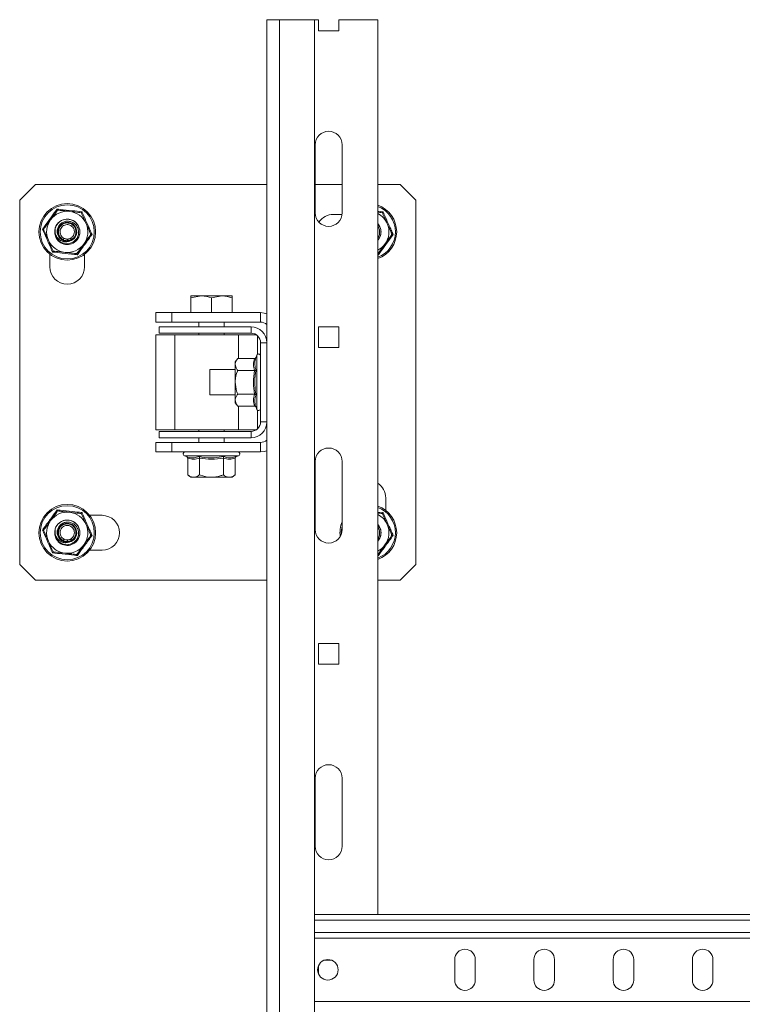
# Model space of a CAD drawing. Header units: millimetres. Extents: x 15 to 1486, y -3131 to -190.
# Tile 82 of 83: x 1030 to 1258, y -501 to -190. Entities that reach past the tile are written whole.
import ezdxf

# ---------------------------------------------------------------- set-up
doc = ezdxf.new("R2010")
doc.units = ezdxf.units.MM

msp = doc.modelspace()

# ---------------------------------------------------------------- linework, layer by layer
at = {"color": 7, "linetype": 'Continuous', "lineweight": 15}
for p, q in [((1108.29, -190.43), (1108.29, -1290.68)), ((1112.29, -190.43), (1108.29, -190.43)), ((1112.29, -190.43), (1112.29, -1390.68)), ((1112.29, -190.43), (1123.29, -190.43)), ((1123.29, -190.43), (1123.29, -1390.68)), ((1123.29, -190.43), (1124.54, -190.43)), ((1124.54, -190.43), (1124.54, -193.93)), ((1131.04, -193.93), (1131.04, -190.43)), ((1131.04, -190.43), (1143.29, -190.43)), ((1143.29, -190.43), (1143.29, -472.93)), ((1124.54, -193.93), (1131.04, -193.93)), ((1123.54, -251.43), (1123.54, -229.93)), ((1132.04, -229.93), (1132.04, -251.43)), ((1035.29, -242.43), (1030.29, -247.43)), ((1035.29, -242.43), (1108.29, -242.43)), ((1123.54, -242.43), (1132.04, -242.43)), ((1143.29, -242.43), (1150.29, -242.43)), ((1155.29, -247.43), (1150.29, -242.43)), ((1030.29, -362.43), (1030.29, -247.43)), ((1155.29, -247.43), (1155.29, -362.43)), ((1129.29, -251.93), (1132.01, -251.93)), ((1041.63, -259.04), (1041.94, -259.62)), ((1044.04, -259.91), (1044.04, -259.9)), ((1044.72, -260.37), (1044.04, -259.91)), ((1045.37, -260.22), (1045.37, -260.22)), ((1045.37, -260.36), (1045.37, -260.22)), ((1046.66, -259.84), (1046.01, -260.34)), ((1046.66, -259.84), (1046.66, -259.84)), ((1039.79, -268.43), (1039.79, -264.49)), ((1050.79, -264.49), (1050.79, -268.43)), ((1084.29, -278.21), (1087.54, -277.63)), ((1084.29, -277.63), (1087.54, -277.63)), ((1084.29, -282.93), (1084.29, -278.21)), ((1094.04, -277.63), (1087.54, -277.63)), ((1090.79, -278.21), (1094.04, -277.63)), ((1090.79, -282.93), (1090.79, -278.21)), ((1097.29, -277.63), (1094.04, -277.63)), ((1097.29, -282.93), (1097.29, -278.21)), ((1073.29, -285.93), (1073.29, -282.93)), ((1073.29, -282.93), (1078.29, -282.93)), ((1078.29, -285.93), (1073.29, -285.93)), ((1078.29, -282.93), (1078.29, -285.93)), ((1078.29, -282.93), (1106.29, -282.93)), ((1078.29, -285.93), (1106.29, -285.93)), ((1086.79, -285.93), (1086.79, -287.43)), ((1094.79, -287.43), (1094.79, -285.93)), ((1106.29, -285.93), (1106.29, -282.93)), ((1074.29, -287.43), (1074.29, -289.43)), ((1074.29, -287.43), (1103.29, -287.43)), ((1103.29, -289.43), (1103.29, -287.43)), ((1131.04, -287.43), (1124.54, -287.43)), ((1124.54, -287.43), (1124.54, -293.93)), ((1131.04, -293.93), (1131.04, -287.43)), ((1073.29, -289.93), (1073.29, -319.93)), ((1073.29, -289.93), (1079.29, -289.93)), ((1074.29, -289.43), (1103.29, -289.43)), ((1079.29, -289.93), (1079.29, -319.93)), ((1079.29, -289.93), (1099.29, -289.93)), ((1086.79, -289.43), (1086.79, -289.93)), ((1094.79, -289.93), (1094.79, -289.43)), ((1099.29, -289.93), (1104.95, -289.93)), ((1105.29, -296.11), (1105.29, -290.19)), ((1108.29, -292.43), (1106.29, -292.43)), ((1106.29, -292.43), (1106.29, -317.43)), ((1124.54, -293.93), (1131.04, -293.93)), ((1099.09, -297.42), (1098.29, -298.43)), ((1098.29, -298.43), (1098.29, -299.3)), ((1104.36, -297.42), (1099.09, -297.42)), ((1105.09, -296.39), (1104.86, -297.03)), ((1098.29, -300.93), (1090.29, -300.93)), ((1090.29, -300.93), (1090.29, -308.93)), ((1098.29, -304.93), (1098.29, -299.3)), ((1104.36, -301.18), (1099.09, -301.18)), ((1098.29, -304.93), (1098.29, -310.56)), ((1090.29, -308.93), (1098.29, -308.93)), ((1098.29, -310.56), (1098.29, -311.43)), ((1104.36, -308.68), (1099.09, -308.68)), ((1098.29, -311.43), (1099.09, -312.44)), ((1104.36, -312.44), (1099.09, -312.44)), ((1104.86, -312.83), (1105.09, -313.47)), ((1105.29, -319.67), (1105.29, -313.75)), ((1073.29, -319.93), (1079.29, -319.93)), ((1079.29, -319.93), (1099.29, -319.93)), ((1086.79, -319.93), (1086.79, -320.43)), ((1094.79, -320.43), (1094.79, -319.93)), ((1104.95, -319.93), (1099.29, -319.93)), ((1106.29, -317.43), (1108.29, -317.43)), ((1074.29, -320.43), (1074.29, -322.43)), ((1103.29, -320.43), (1074.29, -320.43)), ((1103.29, -322.43), (1074.29, -322.43)), ((1086.79, -322.43), (1086.79, -323.93)), ((1094.79, -323.93), (1094.79, -322.43)), ((1103.29, -322.43), (1103.29, -320.43)), ((1073.29, -326.93), (1073.29, -323.93)), ((1073.29, -323.93), (1078.29, -323.93)), ((1078.29, -323.93), (1078.29, -326.93)), ((1106.29, -323.93), (1078.29, -323.93)), ((1106.29, -326.93), (1106.29, -323.93)), ((1078.29, -326.93), (1073.29, -326.93)), ((1106.29, -326.93), (1078.29, -326.93)), ((1082.25, -328.13), (1082.9, -328.37)), ((1083.29, -328.87), (1083.29, -334.13)), ((1087.04, -328.87), (1087.04, -334.13)), ((1094.55, -328.87), (1094.55, -334.13)), ((1098.3, -328.87), (1098.3, -334.13)), ((1098.69, -328.37), (1099.34, -328.13)), ((1123.54, -351.43), (1123.54, -329.93)), ((1132.04, -329.93), (1132.04, -351.43)), ((1083.29, -334.13), (1084.29, -334.93)), ((1084.29, -334.93), (1085.16, -334.93)), ((1090.79, -334.93), (1085.16, -334.93)), ((1090.79, -334.93), (1096.42, -334.93)), ((1096.42, -334.93), (1097.29, -334.93)), ((1097.29, -334.93), (1098.3, -334.13)), ((1145.79, -341.43), (1145.79, -345.37)), ((1052.35, -346.93), (1056.29, -346.93)), ((1041.63, -354.04), (1041.94, -354.62)), ((1044.04, -354.91), (1044.04, -354.9)), ((1044.72, -355.37), (1044.04, -354.91)), ((1045.37, -355.22), (1045.37, -355.22)), ((1045.37, -355.36), (1045.37, -355.22)), ((1046.66, -354.84), (1046.01, -355.34)), ((1046.66, -354.84), (1046.66, -354.84)), ((1056.29, -357.93), (1052.35, -357.93)), ((1030.29, -362.43), (1035.29, -367.43)), ((1150.29, -367.43), (1155.29, -362.43)), ((1108.29, -367.43), (1035.29, -367.43)), ((1150.29, -367.43), (1143.29, -367.43)), ((1131.04, -387.43), (1124.54, -387.43)), ((1124.54, -387.43), (1124.54, -393.93)), ((1131.04, -393.93), (1131.04, -387.43)), ((1124.54, -393.93), (1131.04, -393.93)), ((1123.54, -451.43), (1123.54, -429.93)), ((1132.04, -429.93), (1132.04, -451.43)), ((1393.29, -472.93), (1123.29, -472.93)), ((1393.29, -480.43), (1123.29, -480.43)), ((1128.79, -487.43), (1126.29, -487.43)), ((1167.54, -487.18), (1167.54, -493.68)), ((1174.04, -493.68), (1174.04, -487.18)), ((1192.54, -487.18), (1192.54, -493.68)), ((1199.04, -493.68), (1199.04, -487.18)), ((1217.54, -487.18), (1217.54, -493.68)), ((1224.04, -493.68), (1224.04, -487.18)), ((1242.54, -487.18), (1242.54, -493.68)), ((1249.04, -493.68), (1249.04, -487.18)), ((1124.54, -489.18), (1124.54, -491.68)), ((1393.29, -500.43), (1123.29, -500.43))]:
    msp.add_line(p, q, dxfattribs=at)
at = {"color": 8, "linetype": 'Continuous', "lineweight": 15}
for p, q in [((1143.29, -250.89), (1144.96, -251.06)), ((1143.48, -264.65), (1143.29, -264.63)), ((1099.29, -297.42), (1099.29, -289.93)), ((1105.09, -304.93), (1105.09, -296.39)), ((1105.09, -313.47), (1105.09, -304.93)), ((1099.29, -319.93), (1099.29, -312.44)), ((1090.79, -328.13), (1082.25, -328.13)), ((1099.34, -328.13), (1090.79, -328.13)), ((1143.29, -345.89), (1144.96, -346.06)), ((1143.48, -359.65), (1143.29, -359.63)), ((1393.29, -474.73), (1123.29, -474.73)), ((1393.29, -478.63), (1123.29, -478.63))]:
    msp.add_line(p, q, dxfattribs=at)
at = {"color": 7, "linetype": 'Continuous', "lineweight": 15, "flags": 128}
for points in [[(1106.29, -282.93), (1107.46, -283.05), (1108.29, -283.27)], [(1108.29, -326.59), (1107.46, -326.82), (1106.29, -326.93)]]:
    msp.add_lwpolyline(points, dxfattribs=at)
at = {"color": 7, "linetype": 'Continuous', "lineweight": 15}
for centre, radius in [((1045.29, -257.43), 8.95), ((1045.29, -257.43), 8.54), ((1045.29, -352.43), 8.95), ((1045.29, -352.43), 8.54), ((1127.54, -490.43), 3.25)]:
    msp.add_circle(centre, radius, dxfattribs=at)
for centre, radius, start, end in [((1127.79, -229.93), 4.25, 0, 180), ((1045.29, -257.43), 6.5, 83.7963, 143.7963), ((1045.29, -257.43), 6.5, 23.7963, 83.7963), ((1127.79, -251.43), 4.25, 180, 0), ((1140.29, -257.43), 8.95, 289.5844, 70.4156), ((1140.29, -257.43), 6.5, 23.7963, 62.5136), ((1045.29, -257.43), 6.5, 143.7963, 203.7963), ((1045.29, -257.43), 4, 305.7741, 161.8895), ((1045.29, -257.43), 3, 283.9149, 258.9353), ((1045.29, -257.43), 6.5, 323.7963, 23.7963), ((1129.29, -257.43), 5.5, 90, 146.1865), ((1140.29, -257.43), 4, 318.5904, 41.4096), ((1140.29, -257.43), 6.5, 323.7963, 23.7963), ((1045.29, -257.43), 4, 161.8895, 164.7209), ((1045.29, -257.43), 6.5, 203.7963, 263.7963), ((1045.29, -257.43), 6.5, 263.7963, 323.7963), ((1140.29, -257.43), 6.5, 297.4864, 323.7963), ((1045.29, -268.43), 5.5, 180, 0), ((1106.29, -288.93), 3, 48.1897, 90), ((1103.29, -292.43), 5, 0, 90), ((1103.29, -292.43), 3, 0, 90), ((1105.67, -296.6), 0.619, 0, 160), ((1105.67, -313.26), 0.619, 200, 360), ((1103.29, -317.43), 5, 270, 0), ((1103.29, -317.43), 3, 270, 0), ((1106.29, -320.93), 3, 270, 311.8103), ((1127.79, -329.93), 4.25, 0, 180), ((1082.46, -327.55), 0.619, 90, 250), ((1099.12, -327.55), 0.619, 290, 90), ((1140.29, -341.43), 5.5, 360, 56.9443), ((1140.29, -352.43), 8.95, 289.5844, 70.4156), ((1045.29, -352.43), 6.5, 83.7963, 143.7963), ((1045.29, -352.43), 6.5, 23.7963, 83.7963), ((1056.29, -352.43), 5.5, 270, 90), ((1140.29, -352.43), 6.5, 23.7963, 62.5136), ((1045.29, -352.43), 6.5, 143.7963, 203.7963), ((1045.29, -352.43), 4, 161.8895, 164.7209), ((1045.29, -352.43), 4, 305.7741, 161.8895), ((1045.29, -352.43), 3, 283.9149, 258.9353), ((1045.29, -352.43), 6.5, 323.7963, 23.7963), ((1140.29, -352.43), 8.95, 157.1888, 187.7529), ((1140.29, -352.43), 4, 318.5904, 41.4096), ((1140.29, -352.43), 6.5, 323.7963, 23.7963), ((1127.79, -351.43), 4.25, 180, 0), ((1045.29, -352.43), 6.5, 203.7963, 263.7963), ((1045.29, -352.43), 6.5, 263.7963, 323.7963), ((1140.29, -352.43), 6.5, 297.4864, 323.7963), ((1127.79, -429.93), 4.25, 0, 180), ((1127.79, -451.43), 4.25, 180, 0), ((1170.79, -487.18), 3.25, 0, 180), ((1195.79, -487.18), 3.25, 0, 180), ((1220.79, -487.18), 3.25, 0, 180), ((1245.79, -487.18), 3.25, 0, 180), ((1170.79, -493.68), 3.25, 180, 0), ((1195.79, -493.68), 3.25, 180, 0), ((1220.79, -493.68), 3.25, 180, 0), ((1245.79, -493.68), 3.25, 180, 0)]:
    msp.add_arc(centre, radius, start, end, dxfattribs=at)
at = {"color": 8, "linetype": 'Continuous', "lineweight": 15}
for centre, start, end in [((1140.29, -257.43), 290.5587, 69.4413), ((1140.29, -352.43), 290.5587, 69.4413), ((1140.29, -352.43), 164.9523, 183.4287)]:
    msp.add_arc(centre, 8.54, start, end, dxfattribs=at)
at = {"color": 7, "linetype": 'Continuous', "lineweight": 15}
for points, knots in [([(1037.44, -256.58), (1037.63, -256.32), (1038.58, -255.06), (1040.16, -252.91), (1041.51, -251.04), (1042.11, -250.21)], [0, 0, 0, 0, 0.120964, 0.606826, 1, 1, 1, 1]), ([(1040.05, -253.59), (1040.63, -252.79), (1041.39, -251.75), (1042.1, -250.79), (1042.26, -250.56)], [0, 0, 0, 0, 0.7690072, 1, 1, 1, 1]), ([(1042.26, -250.56), (1042.26, -250.56), (1042.26, -250.55), (1042.22, -250.47), (1042.17, -250.36), (1042.13, -250.26), (1042.11, -250.21), (1042.11, -250.21)], [0, 0, 0, 0, 0.236168, 0.471367, 0.732415, 0.993147, 1, 1, 1, 1]), ([(1042.11, -250.21), (1042.42, -250.24), (1043.99, -250.43), (1046.64, -250.73), (1048.93, -250.96), (1049.96, -251.06)], [0, 0, 0, 0, 0.120964, 0.606826, 1, 1, 1, 1]), ([(1042.26, -250.56), (1042.79, -250.62), (1043.85, -250.73), (1045.12, -250.87), (1045.84, -250.95), (1046, -250.97)], [0, 0, 0, 0, 0.434794, 0.879848, 1, 1, 1, 1]), ([(1046, -250.97), (1046.98, -251.08), (1048.26, -251.21), (1049.45, -251.34), (1049.73, -251.37)], [0, 0, 0, 0, 0.769007, 1, 1, 1, 1]), ([(1049.96, -251.06), (1049.96, -251.06), (1049.92, -251.11), (1049.86, -251.19), (1049.79, -251.29), (1049.74, -251.36), (1049.73, -251.37), (1049.73, -251.37)], [0, 0, 0, 0, 0.006853, 0.267585, 0.528633, 0.763832, 1, 1, 1, 1]), ([(1049.73, -251.37), (1049.85, -251.66), (1050.34, -252.76), (1050.86, -253.94), (1051.24, -254.81)], [0, 0, 0, 0, 0.263898, 1, 1, 1, 1]), ([(1049.96, -251.06), (1050.08, -251.35), (1050.46, -252.22), (1051.09, -253.69), (1051.82, -255.34), (1052.51, -256.88), (1052.93, -257.81), (1053.14, -258.28)], [0, 0, 0, 0, 0.120864, 0.362778, 0.606919, 0.802959, 1, 1, 1, 1]), ([(1143.29, -251.22), (1143.5, -251.24), (1143.99, -251.29), (1144.45, -251.34), (1144.73, -251.37)], [0, 0, 0, 0, 0.408858, 1, 1, 1, 1]), ([(1144.96, -251.06), (1144.96, -251.06), (1144.92, -251.11), (1144.86, -251.19), (1144.79, -251.29), (1144.74, -251.36), (1144.73, -251.37), (1144.73, -251.37)], [0, 0, 0, 0, 0.006853, 0.267585, 0.528633, 0.763832, 1, 1, 1, 1]), ([(1144.73, -251.37), (1144.85, -251.66), (1145.34, -252.76), (1145.86, -253.94), (1146.24, -254.81)], [0, 0, 0, 0, 0.263898, 1, 1, 1, 1]), ([(1144.96, -251.06), (1145.08, -251.35), (1145.46, -252.22), (1146.09, -253.69), (1146.82, -255.34), (1147.51, -256.88), (1147.93, -257.81), (1148.14, -258.28)], [0, 0, 0, 0, 0.120864, 0.362778, 0.606919, 0.802959, 1, 1, 1, 1]), ([(1037.83, -256.62), (1038.14, -256.19), (1038.77, -255.34), (1039.53, -254.3), (1039.96, -253.72), (1040.05, -253.59)], [0, 0, 0, 0, 0.434794, 0.879848, 1, 1, 1, 1]), ([(1044.72, -260.37), (1044.39, -260.29), (1043.72, -260.12), (1042.91, -259.47), (1042.33, -258.6), (1042.07, -257.57), (1042.16, -256.5), (1042.6, -255.5), (1043.36, -254.69), (1044.34, -254.17), (1045.46, -253.99), (1046.59, -254.2), (1047.61, -254.77), (1048.39, -255.65), (1048.84, -256.75), (1048.91, -257.95), (1048.58, -259.13), (1047.87, -260.14), (1046.86, -260.87), (1045.65, -261.24), (1044.38, -261.19), (1043.17, -260.72), (1042.18, -259.87), (1041.52, -258.73), (1041.25, -257.51), (1041.38, -256.72), (1041.43, -256.38)], [0, 0, 0, 0, 0.036763, 0.073524, 0.110532, 0.148496, 0.186434, 0.225438, 0.264594, 0.304343, 0.34471, 0.385221, 0.42679, 0.468337, 0.510841, 0.553605, 0.596861, 0.640834, 0.68486, 0.730034, 0.77519, 0.821206, 0.867578, 0.914352, 0.96193, 1, 1, 1, 1]), ([(1041.49, -256.19), (1041.59, -255.94), (1041.89, -255.17), (1042.88, -254.09), (1044.48, -253.39), (1046.34, -253.42), (1048.1, -254.34), (1049.19, -256.01), (1049.4, -257.86), (1048.85, -259.52), (1047.58, -260.89), (1045.71, -261.59), (1043.69, -261.26), (1042.2, -260.25), (1041.86, -259.3), (1041.73, -258.97)], [0, 0, 0, 0, 0.036013, 0.112804, 0.190884, 0.267627, 0.359053, 0.449964, 0.526903, 0.604884, 0.681645, 0.773229, 0.863898, 0.952389, 1, 1, 1, 1]), ([(1044.04, -259.9), (1044.04, -259.9), (1043.81, -259.78), (1043.33, -259.44), (1042.79, -258.7), (1042.5, -257.78), (1042.54, -256.82), (1042.88, -255.94), (1043.49, -255.23), (1044.3, -254.75), (1045.13, -254.59), (1045.97, -254.67), (1046.76, -254.99), (1047.48, -255.62), (1047.95, -256.46), (1048.11, -257.42), (1047.97, -258.21), (1047.64, -258.93), (1047.23, -259.46), (1046.82, -259.75), (1046.66, -259.84), (1046.66, -259.84)], [0, 0, 0, 0, 0.000004, 0.054176, 0.119244, 0.18399, 0.247986, 0.311203, 0.374023, 0.43698, 0.499903, 0.544026, 0.607299, 0.671403, 0.736238, 0.801305, 0.866022, 0.898046, 0.962878, 0.999996, 1, 1, 1, 1]), ([(1051.24, -254.81), (1051.31, -254.96), (1051.79, -256.05), (1052.3, -257.21), (1052.72, -258.16), (1052.75, -258.24)], [0, 0, 0, 0, 0.127944, 0.9273558, 1, 1, 1, 1]), ([(1146.24, -254.81), (1146.31, -254.96), (1146.79, -256.05), (1147.3, -257.21), (1147.72, -258.16), (1147.75, -258.24)], [0, 0, 0, 0, 0.127944, 0.9273558, 1, 1, 1, 1]), ([(1040.63, -263.8), (1040.5, -263.51), (1039.88, -262.06), (1038.81, -259.61), (1037.87, -257.52), (1037.44, -256.58)], [0, 0, 0, 0, 0.120964, 0.606826, 1, 1, 1, 1]), ([(1037.83, -256.62), (1037.83, -256.62), (1037.81, -256.62), (1037.73, -256.61), (1037.61, -256.59), (1037.5, -256.58), (1037.44, -256.58), (1037.44, -256.58)], [0, 0, 0, 0, 0.236168, 0.471367, 0.732415, 0.993147, 1, 1, 1, 1]), ([(1037.83, -256.62), (1037.96, -256.91), (1038.44, -258.01), (1038.96, -259.19), (1039.35, -260.05)], [0, 0, 0, 0, 0.263898, 1, 1, 1, 1]), ([(1041.49, -256.19), (1041.45, -256.63), (1041.35, -257.53), (1041.8, -258.8), (1042.61, -259.81), (1043.66, -260.43), (1044.86, -260.67), (1045.62, -260.45), (1046.01, -260.34)], [0, 0, 0, 0, 0.176975, 0.357361, 0.521932, 0.686865, 0.838102, 1, 1, 1, 1]), ([(1046.41, -259.41), (1046.53, -259.33), (1046.87, -259.1), (1047.22, -258.66), (1047.48, -258.07), (1047.6, -257.42), (1047.47, -256.63), (1047.08, -255.94), (1046.49, -255.42), (1045.85, -255.16), (1045.16, -255.09), (1044.48, -255.23), (1043.82, -255.62), (1043.32, -256.2), (1043.04, -256.93), (1043.01, -257.71), (1043.24, -258.47), (1043.68, -259.09), (1044.09, -259.35), (1044.28, -259.47)], [0, 0, 0, 0, 0.0376858, 0.1025273, 0.1345926, 0.1994144, 0.2645253, 0.3292658, 0.3931404, 0.4561366, 0.5000968, 0.5627742, 0.6254576, 0.6880844, 0.7512452, 0.8153071, 0.8801561, 0.9452614, 1, 1, 1, 1]), ([(1143.29, -254.94), (1143.6, -255.33), (1144.26, -256.17), (1144.36, -257.85), (1144.02, -259.24), (1143.45, -259.79), (1143.29, -259.94)], [0, 0, 0, 0, 0.262181, 0.569986, 0.881956, 1, 1, 1, 1]), ([(1143.33, -255.68), (1143.5, -256.03), (1143.86, -256.74), (1143.89, -257.95), (1143.69, -258.89), (1143.37, -259.31), (1143.29, -259.42)], [0, 0, 0, 0, 0.297463, 0.596745, 0.899472, 1, 1, 1, 1]), ([(1039.35, -260.05), (1039.41, -260.2), (1039.89, -261.29), (1040.4, -262.45), (1040.82, -263.41), (1040.86, -263.49)], [0, 0, 0, 0, 0.127944, 0.927356, 1, 1, 1, 1]), ([(1044.04, -259.91), (1044.05, -259.9), (1044.05, -259.88), (1044.1, -259.8), (1044.16, -259.68), (1044.22, -259.57), (1044.26, -259.5), (1044.27, -259.47), (1044.28, -259.47)], [0, 0, 0, 0, 0.224081, 0.448163, 0.672252, 0.896356, 0.961106, 1, 1, 1, 1]), ([(1045.37, -260.22), (1045.37, -260.22), (1045.35, -260.22), (1045.2, -260.22), (1044.92, -260.21), (1044.49, -260.12), (1044.2, -260), (1044.04, -259.91), (1044.04, -259.91)], [0, 0, 0, 0, 0.000044, 0.046811, 0.322942, 0.600138, 0.999956, 1, 1, 1, 1]), ([(1044.04, -259.91), (1044.04, -259.91), (1044.04, -259.91), (1044.04, -259.91), (1044.04, -259.91)], [0, 0, 0, 0, 0.688281, 1, 1, 1, 1]), ([(1044.28, -259.47), (1044.41, -259.53), (1044.64, -259.64), (1044.99, -259.71), (1045.22, -259.73), (1045.34, -259.72), (1045.36, -259.72)], [0, 0, 0, 0, 0.401298, 0.674876, 0.948413, 1, 1, 1, 1]), ([(1044.72, -260.37), (1044.83, -260.38), (1044.99, -260.39), (1045.21, -260.38), (1045.32, -260.36), (1045.37, -260.36)], [0, 0, 0, 0, 0.4969824, 0.7481073, 1, 1, 1, 1]), ([(1045.36, -259.72), (1045.45, -259.72), (1045.67, -259.7), (1046, -259.62), (1046.25, -259.51), (1046.38, -259.43), (1046.41, -259.41)], [0, 0, 0, 0, 0.261201, 0.600248, 0.914316, 1, 1, 1, 1]), ([(1045.36, -259.72), (1045.36, -259.73), (1045.36, -259.75), (1045.36, -259.83), (1045.36, -259.95), (1045.37, -260.09), (1045.37, -260.19), (1045.37, -260.21), (1045.37, -260.22)], [0, 0, 0, 0, 0.038783, 0.090414, 0.317828, 0.545224, 0.772612, 1, 1, 1, 1]), ([(1046.66, -259.84), (1046.66, -259.84), (1046.63, -259.86), (1046.47, -259.95), (1046.17, -260.09), (1045.76, -260.19), (1045.49, -260.22), (1045.37, -260.22), (1045.37, -260.22)], [0, 0, 0, 0, 0.000044, 0.080483, 0.398427, 0.741597, 0.999956, 1, 1, 1, 1]), ([(1045.37, -260.36), (1045.48, -260.36), (1045.64, -260.37), (1045.85, -260.36), (1045.96, -260.35), (1046.01, -260.34)], [0, 0, 0, 0, 0.4970832, 0.748183, 1, 1, 1, 1]), ([(1046.66, -259.84), (1046.66, -259.83), (1046.65, -259.82), (1046.6, -259.74), (1046.53, -259.62), (1046.47, -259.52), (1046.42, -259.45), (1046.41, -259.42), (1046.41, -259.41)], [0, 0, 0, 0, 0.2241634, 0.4483265, 0.6724975, 0.8966831, 0.9607795, 1, 1, 1, 1]), ([(1046.66, -259.84), (1046.66, -259.84), (1046.66, -259.84), (1046.66, -259.84), (1046.66, -259.84)], [0, 0, 0, 0, 0.689924, 1, 1, 1, 1]), ([(1053.14, -258.28), (1052.95, -258.54), (1052.01, -259.8), (1050.42, -261.95), (1049.08, -263.82), (1048.48, -264.65)], [0, 0, 0, 0, 0.120964, 0.606826, 1, 1, 1, 1]), ([(1052.75, -258.24), (1052.44, -258.67), (1051.81, -259.53), (1051.06, -260.56), (1050.63, -261.15), (1050.54, -261.27)], [0, 0, 0, 0, 0.4347938, 0.8798477, 1, 1, 1, 1]), ([(1053.14, -258.28), (1053.14, -258.28), (1053.08, -258.28), (1052.98, -258.27), (1052.86, -258.25), (1052.77, -258.24), (1052.76, -258.24), (1052.75, -258.24)], [0, 0, 0, 0, 0.006853, 0.267585, 0.528633, 0.763832, 1, 1, 1, 1]), ([(1148.14, -258.28), (1147.95, -258.54), (1147.01, -259.8), (1145.42, -261.95), (1144.08, -263.82), (1143.48, -264.65)], [0, 0, 0, 0, 0.120964, 0.606826, 1, 1, 1, 1]), ([(1147.75, -258.24), (1147.44, -258.67), (1146.81, -259.53), (1146.06, -260.56), (1145.63, -261.15), (1145.54, -261.27)], [0, 0, 0, 0, 0.4347938, 0.8798477, 1, 1, 1, 1]), ([(1148.14, -258.28), (1148.14, -258.28), (1148.08, -258.28), (1147.98, -258.27), (1147.86, -258.25), (1147.77, -258.24), (1147.76, -258.24), (1147.75, -258.24)], [0, 0, 0, 0, 0.006853, 0.267585, 0.528633, 0.763832, 1, 1, 1, 1]), ([(1040.86, -263.49), (1040.86, -263.49), (1040.85, -263.5), (1040.8, -263.57), (1040.73, -263.67), (1040.66, -263.75), (1040.63, -263.8), (1040.63, -263.8)], [0, 0, 0, 0, 0.236168, 0.471367, 0.732415, 0.993147, 1, 1, 1, 1]), ([(1048.48, -264.65), (1048.17, -264.62), (1046.6, -264.43), (1043.95, -264.13), (1041.65, -263.9), (1040.63, -263.8)], [0, 0, 0, 0, 0.120964, 0.606826, 1, 1, 1, 1]), ([(1044.59, -263.89), (1043.61, -263.79), (1042.33, -263.65), (1041.14, -263.52), (1040.86, -263.49)], [0, 0, 0, 0, 0.769007, 1, 1, 1, 1]), ([(1048.32, -264.3), (1047.8, -264.24), (1046.74, -264.13), (1045.47, -263.99), (1044.74, -263.91), (1044.59, -263.89)], [0, 0, 0, 0, 0.434794, 0.879848, 1, 1, 1, 1]), ([(1050.54, -261.27), (1049.95, -262.07), (1049.19, -263.11), (1048.48, -264.07), (1048.32, -264.3)], [0, 0, 0, 0, 0.769007, 1, 1, 1, 1]), ([(1145.54, -261.27), (1144.95, -262.07), (1144.19, -263.11), (1143.48, -264.07), (1143.32, -264.3)], [0, 0, 0, 0, 0.769007, 1, 1, 1, 1]), ([(1048.48, -264.65), (1048.48, -264.65), (1048.46, -264.6), (1048.41, -264.5), (1048.36, -264.39), (1048.33, -264.31), (1048.32, -264.3), (1048.32, -264.3)], [0, 0, 0, 0, 0.006853, 0.267585, 0.528633, 0.763832, 1, 1, 1, 1]), ([(1143.48, -264.65), (1143.48, -264.65), (1143.46, -264.6), (1143.41, -264.5), (1143.36, -264.39), (1143.33, -264.31), (1143.32, -264.3), (1143.32, -264.3)], [0, 0, 0, 0, 0.006853, 0.267585, 0.528633, 0.763832, 1, 1, 1, 1]), ([(1084.29, -277.63), (1084.29, -277.64), (1084.29, -277.67), (1084.29, -277.98), (1084.29, -278.21)], [0, 0, 0, 0, 0.241851, 1, 1, 1, 1]), ([(1087.54, -277.63), (1087.62, -277.63), (1088.72, -277.64), (1089.79, -277.94), (1090.79, -278.21)], [0, 0, 0, 0, 0.070215, 1, 1, 1, 1]), ([(1094.04, -277.63), (1094.12, -277.63), (1095.22, -277.64), (1096.29, -277.94), (1097.29, -278.21)], [0, 0, 0, 0, 0.070215, 1, 1, 1, 1]), ([(1097.29, -278.21), (1097.29, -277.98), (1097.29, -277.67), (1097.29, -277.64), (1097.29, -277.63)], [0, 0, 0, 0, 0.758149, 1, 1, 1, 1]), ([(1099.09, -297.42), (1098.9, -297.69), (1098.52, -298.22), (1098.31, -298.86), (1098.3, -299.22), (1098.29, -299.3)], [0, 0, 0, 0, 0.434794, 0.879848, 1, 1, 1, 1]), ([(1104.36, -301.18), (1104.19, -300.56), (1103.84, -299.31), (1104.18, -298.06), (1104.36, -297.42)], [0, 0, 0, 0, 0.49217, 1, 1, 1, 1]), ([(1104.86, -297.03), (1104.86, -297.04), (1104.84, -297.09), (1104.78, -297.2), (1104.66, -297.32), (1104.52, -297.41), (1104.41, -297.42), (1104.36, -297.42)], [0, 0, 0, 0, 0.006853, 0.267585, 0.528633, 0.763832, 1, 1, 1, 1]), ([(1104.86, -297.03), (1104.8, -297.19), (1104.53, -298), (1104.34, -299.34), (1104.7, -300.48), (1104.86, -300.98)], [0, 0, 0, 0, 0.120964, 0.606826, 1, 1, 1, 1]), ([(1098.29, -299.3), (1098.39, -299.8), (1098.52, -300.44), (1098.99, -301.04), (1099.09, -301.18)], [0, 0, 0, 0, 0.7690072, 1, 1, 1, 1]), ([(1098.29, -304.93), (1098.3, -304.77), (1098.32, -303.58), (1098.65, -302.31), (1099.06, -301.26), (1099.09, -301.18)], [0, 0, 0, 0, 0.127944, 0.927356, 1, 1, 1, 1]), ([(1104.36, -308.68), (1104.19, -307.45), (1103.84, -304.95), (1104.18, -302.45), (1104.36, -301.18)], [0, 0, 0, 0, 0.49217, 1, 1, 1, 1]), ([(1104.36, -301.18), (1104.41, -301.17), (1104.52, -301.17), (1104.66, -301.13), (1104.78, -301.06), (1104.84, -301.01), (1104.86, -300.98), (1104.86, -300.98)], [0, 0, 0, 0, 0.236168, 0.471367, 0.732415, 0.993147, 1, 1, 1, 1]), ([(1104.86, -300.98), (1104.8, -301.3), (1104.53, -302.88), (1104.34, -305.55), (1104.7, -307.85), (1104.86, -308.88)], [0, 0, 0, 0, 0.120964, 0.606826, 1, 1, 1, 1]), ([(1099.09, -308.68), (1098.97, -308.37), (1098.51, -307.17), (1098.38, -305.88), (1098.29, -304.93)], [0, 0, 0, 0, 0.263898, 1, 1, 1, 1]), ([(1099.09, -308.68), (1098.9, -308.95), (1098.52, -309.48), (1098.31, -310.12), (1098.3, -310.48), (1098.29, -310.56)], [0, 0, 0, 0, 0.434794, 0.879848, 1, 1, 1, 1]), ([(1098.29, -310.56), (1098.39, -311.05), (1098.52, -311.7), (1098.99, -312.3), (1099.09, -312.44)], [0, 0, 0, 0, 0.769007, 1, 1, 1, 1]), ([(1104.36, -312.44), (1104.19, -311.82), (1103.84, -310.57), (1104.18, -309.32), (1104.36, -308.68)], [0, 0, 0, 0, 0.49217, 1, 1, 1, 1]), ([(1104.36, -308.68), (1104.41, -308.69), (1104.52, -308.69), (1104.66, -308.73), (1104.78, -308.8), (1104.84, -308.85), (1104.86, -308.88), (1104.86, -308.88)], [0, 0, 0, 0, 0.2361684, 0.4713674, 0.7324146, 0.9931471, 1, 1, 1, 1]), ([(1104.86, -308.88), (1104.8, -309.03), (1104.53, -309.81), (1104.34, -311.13), (1104.7, -312.3), (1104.86, -312.83)], [0, 0, 0, 0, 0.120964, 0.606826, 1, 1, 1, 1]), ([(1104.36, -312.44), (1104.41, -312.44), (1104.52, -312.45), (1104.66, -312.54), (1104.78, -312.66), (1104.84, -312.77), (1104.86, -312.82), (1104.86, -312.83)], [0, 0, 0, 0, 0.236168, 0.471367, 0.732415, 0.993147, 1, 1, 1, 1]), ([(1082.9, -328.37), (1083.06, -328.42), (1083.86, -328.7), (1085.2, -328.88), (1086.34, -328.52), (1086.85, -328.37)], [0, 0, 0, 0, 0.120964, 0.606826, 1, 1, 1, 1]), ([(1082.9, -328.37), (1082.9, -328.37), (1082.95, -328.39), (1083.06, -328.44), (1083.18, -328.56), (1083.27, -328.71), (1083.28, -328.81), (1083.29, -328.87)], [0, 0, 0, 0, 0.006853, 0.267585, 0.528633, 0.763832, 1, 1, 1, 1]), ([(1087.04, -328.87), (1086.42, -329.04), (1085.17, -329.38), (1083.92, -329.04), (1083.29, -328.87)], [0, 0, 0, 0, 0.49217, 1, 1, 1, 1]), ([(1086.85, -328.37), (1087.16, -328.42), (1088.74, -328.7), (1091.41, -328.88), (1093.71, -328.52), (1094.74, -328.37)], [0, 0, 0, 0, 0.120964, 0.606826, 1, 1, 1, 1]), ([(1087.04, -328.87), (1087.04, -328.81), (1087.03, -328.71), (1086.99, -328.56), (1086.93, -328.44), (1086.87, -328.39), (1086.85, -328.37), (1086.85, -328.37)], [0, 0, 0, 0, 0.2361684, 0.4713674, 0.7324146, 0.9931471, 1, 1, 1, 1]), ([(1094.55, -328.87), (1093.31, -329.04), (1090.81, -329.38), (1088.31, -329.04), (1087.04, -328.87)], [0, 0, 0, 0, 0.49217, 1, 1, 1, 1]), ([(1094.55, -328.87), (1094.55, -328.81), (1094.55, -328.71), (1094.6, -328.56), (1094.66, -328.44), (1094.71, -328.39), (1094.74, -328.37), (1094.74, -328.37)], [0, 0, 0, 0, 0.236168, 0.471367, 0.732415, 0.993147, 1, 1, 1, 1]), ([(1098.3, -328.87), (1097.68, -329.04), (1096.43, -329.38), (1095.18, -329.04), (1094.55, -328.87)], [0, 0, 0, 0, 0.49217, 1, 1, 1, 1]), ([(1094.74, -328.37), (1094.9, -328.42), (1095.67, -328.7), (1097, -328.88), (1098.17, -328.52), (1098.69, -328.37)], [0, 0, 0, 0, 0.120964, 0.606826, 1, 1, 1, 1]), ([(1098.3, -328.87), (1098.3, -328.81), (1098.32, -328.71), (1098.4, -328.56), (1098.52, -328.44), (1098.63, -328.39), (1098.69, -328.37), (1098.69, -328.37)], [0, 0, 0, 0, 0.236168, 0.471367, 0.732415, 0.993147, 1, 1, 1, 1]), ([(1083.29, -334.13), (1083.55, -334.32), (1084.08, -334.71), (1084.72, -334.91), (1085.09, -334.93), (1085.16, -334.93)], [0, 0, 0, 0, 0.4347938, 0.8798477, 1, 1, 1, 1]), ([(1085.16, -334.93), (1085.66, -334.83), (1086.3, -334.7), (1086.9, -334.24), (1087.04, -334.13)], [0, 0, 0, 0, 0.769007, 1, 1, 1, 1]), ([(1090.79, -334.93), (1090.63, -334.93), (1089.44, -334.9), (1088.17, -334.57), (1087.13, -334.16), (1087.04, -334.13)], [0, 0, 0, 0, 0.127944, 0.927356, 1, 1, 1, 1]), ([(1094.55, -334.13), (1094.23, -334.25), (1093.03, -334.71), (1091.74, -334.84), (1090.79, -334.93)], [0, 0, 0, 0, 0.2638982, 1, 1, 1, 1]), ([(1094.55, -334.13), (1094.81, -334.32), (1095.34, -334.71), (1095.98, -334.91), (1096.34, -334.93), (1096.42, -334.93)], [0, 0, 0, 0, 0.434794, 0.879848, 1, 1, 1, 1]), ([(1096.42, -334.93), (1096.92, -334.83), (1097.56, -334.7), (1098.16, -334.24), (1098.3, -334.13)], [0, 0, 0, 0, 0.769007, 1, 1, 1, 1]), ([(1037.44, -351.58), (1037.63, -351.32), (1038.58, -350.06), (1040.16, -347.91), (1041.51, -346.04), (1042.11, -345.21)], [0, 0, 0, 0, 0.120964, 0.606826, 1, 1, 1, 1]), ([(1040.05, -348.59), (1040.63, -347.79), (1041.39, -346.75), (1042.1, -345.79), (1042.26, -345.56)], [0, 0, 0, 0, 0.7690072, 1, 1, 1, 1]), ([(1042.26, -345.56), (1042.26, -345.56), (1042.26, -345.55), (1042.22, -345.47), (1042.17, -345.36), (1042.13, -345.26), (1042.11, -345.21), (1042.11, -345.21)], [0, 0, 0, 0, 0.236168, 0.471367, 0.732415, 0.993147, 1, 1, 1, 1]), ([(1042.11, -345.21), (1042.42, -345.24), (1043.99, -345.43), (1046.64, -345.73), (1048.93, -345.96), (1049.96, -346.06)], [0, 0, 0, 0, 0.120964, 0.606826, 1, 1, 1, 1]), ([(1042.26, -345.56), (1042.79, -345.62), (1043.85, -345.73), (1045.12, -345.87), (1045.84, -345.95), (1046, -345.97)], [0, 0, 0, 0, 0.434794, 0.879848, 1, 1, 1, 1]), ([(1046, -345.97), (1046.98, -346.08), (1048.26, -346.21), (1049.45, -346.34), (1049.73, -346.37)], [0, 0, 0, 0, 0.769007, 1, 1, 1, 1]), ([(1049.96, -346.06), (1049.96, -346.06), (1049.92, -346.11), (1049.86, -346.19), (1049.79, -346.29), (1049.74, -346.36), (1049.73, -346.37), (1049.73, -346.37)], [0, 0, 0, 0, 0.006853, 0.267585, 0.528633, 0.763832, 1, 1, 1, 1]), ([(1049.73, -346.37), (1049.85, -346.66), (1050.34, -347.76), (1050.86, -348.94), (1051.24, -349.81)], [0, 0, 0, 0, 0.263898, 1, 1, 1, 1]), ([(1049.96, -346.06), (1050.08, -346.35), (1050.46, -347.22), (1051.09, -348.69), (1051.82, -350.34), (1052.51, -351.88), (1052.93, -352.81), (1053.14, -353.28)], [0, 0, 0, 0, 0.120864, 0.362778, 0.606919, 0.802959, 1, 1, 1, 1]), ([(1143.29, -346.22), (1143.5, -346.24), (1143.99, -346.29), (1144.45, -346.34), (1144.73, -346.37)], [0, 0, 0, 0, 0.408858, 1, 1, 1, 1]), ([(1144.96, -346.06), (1144.96, -346.06), (1144.92, -346.11), (1144.86, -346.19), (1144.79, -346.29), (1144.74, -346.36), (1144.73, -346.37), (1144.73, -346.37)], [0, 0, 0, 0, 0.006853, 0.267585, 0.528633, 0.763832, 1, 1, 1, 1]), ([(1144.73, -346.37), (1144.85, -346.66), (1145.34, -347.76), (1145.86, -348.94), (1146.24, -349.81)], [0, 0, 0, 0, 0.263898, 1, 1, 1, 1]), ([(1144.96, -346.06), (1145.08, -346.35), (1145.46, -347.22), (1146.09, -348.69), (1146.82, -350.34), (1147.51, -351.88), (1147.93, -352.81), (1148.14, -353.28)], [0, 0, 0, 0, 0.120864, 0.362778, 0.606919, 0.802959, 1, 1, 1, 1]), ([(1037.83, -351.62), (1038.14, -351.19), (1038.77, -350.34), (1039.53, -349.3), (1039.96, -348.72), (1040.05, -348.59)], [0, 0, 0, 0, 0.434794, 0.879848, 1, 1, 1, 1]), ([(1044.72, -355.37), (1044.39, -355.29), (1043.72, -355.12), (1042.91, -354.47), (1042.33, -353.6), (1042.07, -352.57), (1042.16, -351.5), (1042.6, -350.5), (1043.36, -349.69), (1044.34, -349.17), (1045.46, -348.99), (1046.59, -349.2), (1047.61, -349.77), (1048.39, -350.65), (1048.84, -351.75), (1048.91, -352.95), (1048.58, -354.13), (1047.87, -355.14), (1046.86, -355.87), (1045.65, -356.24), (1044.38, -356.19), (1043.17, -355.72), (1042.18, -354.87), (1041.52, -353.73), (1041.25, -352.51), (1041.38, -351.72), (1041.43, -351.38)], [0, 0, 0, 0, 0.036763, 0.073524, 0.110532, 0.148496, 0.186434, 0.225438, 0.264594, 0.304343, 0.34471, 0.385221, 0.42679, 0.468337, 0.510841, 0.553605, 0.596861, 0.640834, 0.68486, 0.730034, 0.77519, 0.821206, 0.867578, 0.914352, 0.96193, 1, 1, 1, 1]), ([(1041.49, -351.19), (1041.45, -351.63), (1041.35, -352.53), (1041.8, -353.8), (1042.61, -354.81), (1043.66, -355.43), (1044.86, -355.67), (1045.62, -355.45), (1046.01, -355.34)], [0, 0, 0, 0, 0.176975, 0.357361, 0.521932, 0.686865, 0.838102, 1, 1, 1, 1]), ([(1041.49, -351.19), (1041.59, -350.94), (1041.89, -350.17), (1042.88, -349.09), (1044.48, -348.39), (1046.34, -348.42), (1048.1, -349.34), (1049.19, -351.01), (1049.4, -352.86), (1048.85, -354.52), (1047.58, -355.89), (1045.71, -356.59), (1043.69, -356.26), (1042.2, -355.25), (1041.86, -354.3), (1041.73, -353.97)], [0, 0, 0, 0, 0.036013, 0.112804, 0.190884, 0.267627, 0.359053, 0.449964, 0.526903, 0.604884, 0.681645, 0.773229, 0.863898, 0.952389, 1, 1, 1, 1]), ([(1044.04, -354.9), (1044.04, -354.9), (1043.81, -354.78), (1043.33, -354.44), (1042.79, -353.7), (1042.5, -352.78), (1042.54, -351.82), (1042.88, -350.94), (1043.49, -350.23), (1044.3, -349.75), (1045.13, -349.59), (1045.97, -349.67), (1046.76, -349.99), (1047.48, -350.62), (1047.95, -351.46), (1048.11, -352.42), (1047.97, -353.21), (1047.64, -353.93), (1047.23, -354.46), (1046.82, -354.75), (1046.66, -354.84), (1046.66, -354.84)], [0, 0, 0, 0, 0.000004, 0.054176, 0.119244, 0.18399, 0.247986, 0.311203, 0.374023, 0.43698, 0.499903, 0.544026, 0.607299, 0.671403, 0.736238, 0.801305, 0.866022, 0.898046, 0.962878, 0.999996, 1, 1, 1, 1]), ([(1046.41, -354.41), (1046.53, -354.33), (1046.87, -354.1), (1047.22, -353.66), (1047.48, -353.07), (1047.6, -352.42), (1047.47, -351.63), (1047.08, -350.94), (1046.49, -350.42), (1045.85, -350.16), (1045.16, -350.09), (1044.48, -350.23), (1043.82, -350.62), (1043.32, -351.2), (1043.04, -351.93), (1043.01, -352.71), (1043.24, -353.47), (1043.68, -354.09), (1044.09, -354.35), (1044.28, -354.47)], [0, 0, 0, 0, 0.0376858, 0.1025273, 0.1345926, 0.1994144, 0.2645253, 0.3292658, 0.3931404, 0.4561366, 0.5000968, 0.5627742, 0.6254576, 0.6880844, 0.7512452, 0.8153071, 0.8801561, 0.9452614, 1, 1, 1, 1]), ([(1051.24, -349.81), (1051.31, -349.96), (1051.79, -351.05), (1052.3, -352.21), (1052.72, -353.16), (1052.75, -353.24)], [0, 0, 0, 0, 0.127944, 0.9273558, 1, 1, 1, 1]), ([(1143.29, -349.94), (1143.6, -350.33), (1144.26, -351.17), (1144.36, -352.85), (1144.02, -354.24), (1143.45, -354.79), (1143.29, -354.94)], [0, 0, 0, 0, 0.262181, 0.569986, 0.881956, 1, 1, 1, 1]), ([(1143.33, -350.68), (1143.5, -351.03), (1143.86, -351.74), (1143.89, -352.95), (1143.69, -353.89), (1143.37, -354.31), (1143.29, -354.42)], [0, 0, 0, 0, 0.297463, 0.596745, 0.899472, 1, 1, 1, 1]), ([(1146.24, -349.81), (1146.31, -349.96), (1146.79, -351.05), (1147.3, -352.21), (1147.72, -353.16), (1147.75, -353.24)], [0, 0, 0, 0, 0.127944, 0.9273558, 1, 1, 1, 1]), ([(1040.63, -358.8), (1040.5, -358.51), (1039.88, -357.06), (1038.81, -354.61), (1037.87, -352.52), (1037.44, -351.58)], [0, 0, 0, 0, 0.120964, 0.606826, 1, 1, 1, 1]), ([(1037.83, -351.62), (1037.83, -351.62), (1037.81, -351.62), (1037.73, -351.61), (1037.61, -351.59), (1037.5, -351.58), (1037.44, -351.58), (1037.44, -351.58)], [0, 0, 0, 0, 0.236168, 0.471367, 0.732415, 0.993147, 1, 1, 1, 1]), ([(1037.83, -351.62), (1037.96, -351.91), (1038.44, -353.01), (1038.96, -354.19), (1039.35, -355.05)], [0, 0, 0, 0, 0.263898, 1, 1, 1, 1]), ([(1045.36, -354.72), (1045.45, -354.72), (1045.67, -354.7), (1046, -354.62), (1046.25, -354.51), (1046.38, -354.43), (1046.41, -354.41)], [0, 0, 0, 0, 0.261201, 0.600248, 0.914316, 1, 1, 1, 1]), ([(1046.66, -354.84), (1046.66, -354.83), (1046.65, -354.82), (1046.6, -354.74), (1046.53, -354.62), (1046.47, -354.52), (1046.42, -354.45), (1046.41, -354.42), (1046.41, -354.41)], [0, 0, 0, 0, 0.2241634, 0.4483265, 0.6724975, 0.8966831, 0.9607795, 1, 1, 1, 1]), ([(1053.14, -353.28), (1052.95, -353.54), (1052.01, -354.8), (1050.42, -356.95), (1049.08, -358.82), (1048.48, -359.65)], [0, 0, 0, 0, 0.120964, 0.606826, 1, 1, 1, 1]), ([(1052.75, -353.24), (1052.44, -353.67), (1051.81, -354.53), (1051.06, -355.56), (1050.63, -356.15), (1050.54, -356.27)], [0, 0, 0, 0, 0.4347938, 0.8798477, 1, 1, 1, 1]), ([(1053.14, -353.28), (1053.14, -353.28), (1053.08, -353.28), (1052.98, -353.27), (1052.86, -353.25), (1052.77, -353.24), (1052.76, -353.24), (1052.75, -353.24)], [0, 0, 0, 0, 0.006853, 0.267585, 0.528633, 0.763832, 1, 1, 1, 1]), ([(1148.14, -353.28), (1147.95, -353.54), (1147.01, -354.8), (1145.42, -356.95), (1144.08, -358.82), (1143.48, -359.65)], [0, 0, 0, 0, 0.120964, 0.606826, 1, 1, 1, 1]), ([(1147.75, -353.24), (1147.44, -353.67), (1146.81, -354.53), (1146.06, -355.56), (1145.63, -356.15), (1145.54, -356.27)], [0, 0, 0, 0, 0.4347938, 0.8798477, 1, 1, 1, 1]), ([(1148.14, -353.28), (1148.14, -353.28), (1148.08, -353.28), (1147.98, -353.27), (1147.86, -353.25), (1147.77, -353.24), (1147.76, -353.24), (1147.75, -353.24)], [0, 0, 0, 0, 0.006853, 0.267585, 0.528633, 0.763832, 1, 1, 1, 1]), ([(1039.35, -355.05), (1039.41, -355.2), (1039.89, -356.29), (1040.4, -357.45), (1040.82, -358.41), (1040.86, -358.49)], [0, 0, 0, 0, 0.127944, 0.927356, 1, 1, 1, 1]), ([(1044.04, -354.91), (1044.05, -354.9), (1044.05, -354.88), (1044.1, -354.8), (1044.16, -354.68), (1044.22, -354.57), (1044.26, -354.5), (1044.27, -354.47), (1044.28, -354.47)], [0, 0, 0, 0, 0.224081, 0.448163, 0.672252, 0.896356, 0.961106, 1, 1, 1, 1]), ([(1045.37, -355.22), (1045.37, -355.22), (1045.35, -355.22), (1045.2, -355.22), (1044.92, -355.21), (1044.49, -355.12), (1044.2, -355), (1044.04, -354.91), (1044.04, -354.91)], [0, 0, 0, 0, 0.000044, 0.046811, 0.322942, 0.600138, 0.999956, 1, 1, 1, 1]), ([(1044.04, -354.91), (1044.04, -354.91), (1044.04, -354.91), (1044.04, -354.91), (1044.04, -354.91)], [0, 0, 0, 0, 0.688281, 1, 1, 1, 1]), ([(1044.28, -354.47), (1044.41, -354.53), (1044.64, -354.64), (1044.99, -354.71), (1045.22, -354.73), (1045.34, -354.72), (1045.36, -354.72)], [0, 0, 0, 0, 0.401298, 0.674876, 0.948413, 1, 1, 1, 1]), ([(1044.72, -355.37), (1044.83, -355.38), (1044.99, -355.39), (1045.21, -355.38), (1045.32, -355.36), (1045.37, -355.36)], [0, 0, 0, 0, 0.4969824, 0.7481073, 1, 1, 1, 1]), ([(1045.36, -354.72), (1045.36, -354.73), (1045.36, -354.75), (1045.36, -354.83), (1045.36, -354.95), (1045.37, -355.09), (1045.37, -355.19), (1045.37, -355.21), (1045.37, -355.22)], [0, 0, 0, 0, 0.038783, 0.090414, 0.317828, 0.545224, 0.772612, 1, 1, 1, 1]), ([(1046.66, -354.84), (1046.66, -354.84), (1046.63, -354.86), (1046.47, -354.95), (1046.17, -355.09), (1045.76, -355.19), (1045.49, -355.22), (1045.37, -355.22), (1045.37, -355.22)], [0, 0, 0, 0, 0.000044, 0.080483, 0.398427, 0.741597, 0.999956, 1, 1, 1, 1]), ([(1045.37, -355.36), (1045.48, -355.36), (1045.64, -355.37), (1045.85, -355.36), (1045.96, -355.35), (1046.01, -355.34)], [0, 0, 0, 0, 0.4970832, 0.748183, 1, 1, 1, 1]), ([(1046.66, -354.84), (1046.66, -354.84), (1046.66, -354.84), (1046.66, -354.84), (1046.66, -354.84)], [0, 0, 0, 0, 0.689924, 1, 1, 1, 1]), ([(1050.54, -356.27), (1049.95, -357.07), (1049.19, -358.11), (1048.48, -359.07), (1048.32, -359.3)], [0, 0, 0, 0, 0.769007, 1, 1, 1, 1]), ([(1145.54, -356.27), (1144.95, -357.07), (1144.19, -358.11), (1143.48, -359.07), (1143.32, -359.3)], [0, 0, 0, 0, 0.769007, 1, 1, 1, 1]), ([(1040.86, -358.49), (1040.86, -358.49), (1040.85, -358.5), (1040.8, -358.57), (1040.73, -358.67), (1040.66, -358.75), (1040.63, -358.8), (1040.63, -358.8)], [0, 0, 0, 0, 0.236168, 0.471367, 0.732415, 0.993147, 1, 1, 1, 1]), ([(1048.48, -359.65), (1048.17, -359.62), (1046.6, -359.43), (1043.95, -359.13), (1041.65, -358.9), (1040.63, -358.8)], [0, 0, 0, 0, 0.120964, 0.606826, 1, 1, 1, 1]), ([(1044.59, -358.89), (1043.61, -358.79), (1042.33, -358.65), (1041.14, -358.52), (1040.86, -358.49)], [0, 0, 0, 0, 0.769007, 1, 1, 1, 1]), ([(1048.32, -359.3), (1047.8, -359.24), (1046.74, -359.13), (1045.47, -358.99), (1044.74, -358.91), (1044.59, -358.89)], [0, 0, 0, 0, 0.434794, 0.879848, 1, 1, 1, 1]), ([(1048.48, -359.65), (1048.48, -359.65), (1048.46, -359.6), (1048.41, -359.5), (1048.36, -359.39), (1048.33, -359.31), (1048.32, -359.3), (1048.32, -359.3)], [0, 0, 0, 0, 0.006853, 0.267585, 0.528633, 0.763832, 1, 1, 1, 1]), ([(1143.48, -359.65), (1143.48, -359.65), (1143.46, -359.6), (1143.41, -359.5), (1143.36, -359.39), (1143.33, -359.31), (1143.32, -359.3), (1143.32, -359.3)], [0, 0, 0, 0, 0.006853, 0.267585, 0.528633, 0.763832, 1, 1, 1, 1])]:
    msp.add_open_spline(points, degree=3, knots=knots, dxfattribs=at)

doc.saveas('drawing.dxf')
